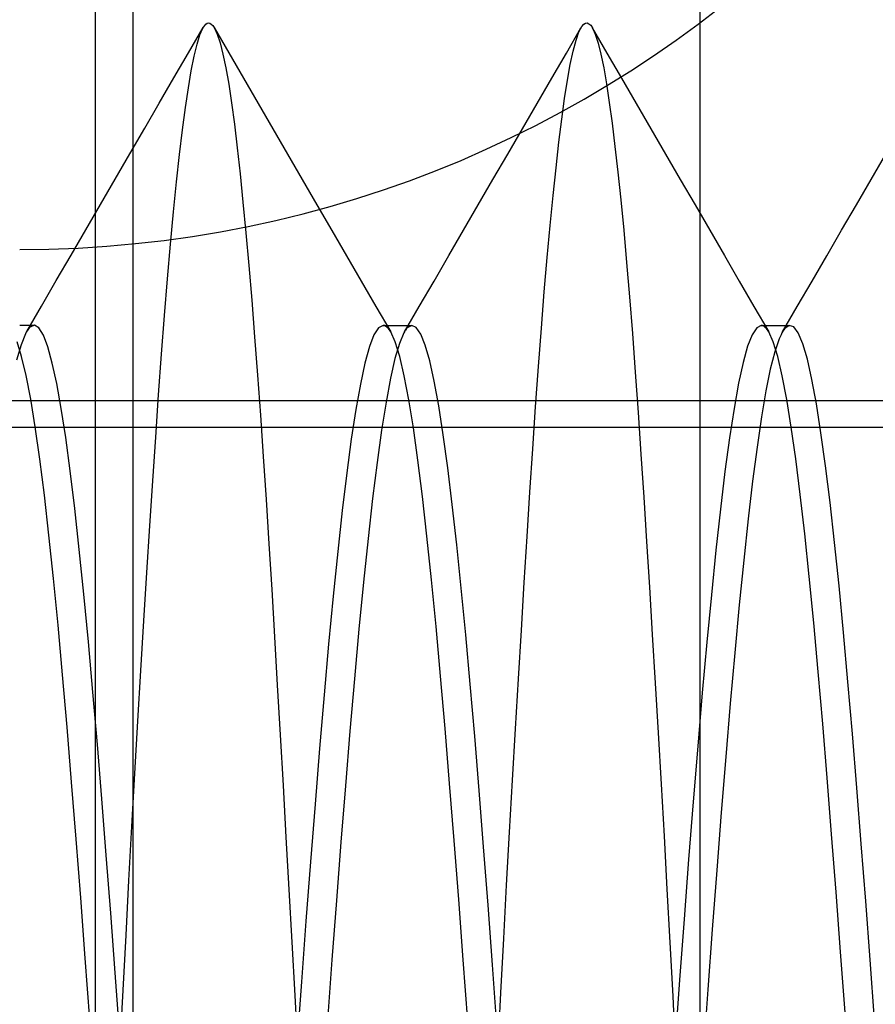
# Model space of a CAD drawing. Header units: millimetres. Extents: x 0 to 93, y -1.2 to 50.
# Tile 136 of 140: x 89.6 to 90.7, y 44 to 45.3. Entities that reach past the tile are written whole.
import ezdxf

# ---------------------------------------------------------------- set-up
doc = ezdxf.new("R2010")
doc.units = ezdxf.units.MM
doc.layers.add('MAIN-1', color=7, linetype='Continuous')
doc.layers.add('MAIN-2', color=7, linetype='Continuous')

msp = doc.modelspace()

# ---------------------------------------------------------------- linework, layer by layer
at = {"layer": 'MAIN-1'}
msp.add_line((89.75, 30.5), (89.75, 47.5), dxfattribs=at)
at = {"layer": 'MAIN-2'}
for p, q in [((89.7, 46.6), (89.7, 43.8)), ((90.5, 41.2), (90.5, 45.7)), ((89.8234, 45.2603), (89.8427, 45.2937)), ((89.8385, 45.284), (89.8423, 45.2929)), ((89.8385, 45.284), (89.8423, 45.2929)), ((89.8423, 45.2929), (89.8461, 45.2982)), ((89.8423, 45.2929), (89.8461, 45.2982)), ((89.8461, 45.2982), (89.848, 45.2994)), ((89.848, 45.2994), (89.8498, 45.2999)), ((89.8498, 45.2999), (89.8517, 45.2995)), ((89.8517, 45.2995), (89.8535, 45.2982)), ((89.8535, 45.2982), (89.8554, 45.2962)), ((89.8554, 45.2962), (89.8573, 45.2934)), ((89.8571, 45.2934), (89.8766, 45.2599)), ((89.8571, 45.2934), (89.8766, 45.2599)), ((89.8573, 45.2934), (89.8612, 45.285)), ((89.8573, 45.2934), (89.8612, 45.285)), ((90.3232, 45.2598), (90.3425, 45.2931)), ((90.3232, 45.2598), (90.3425, 45.2931)), ((90.3398, 45.2877), (90.3437, 45.2951)), ((90.3398, 45.2877), (90.3437, 45.2951)), ((90.3437, 45.2951), (90.3461, 45.2978)), ((90.3437, 45.2951), (90.3461, 45.2978)), ((90.3461, 45.2978), (90.3484, 45.2993)), ((90.3461, 45.2978), (90.3484, 45.2993)), ((90.3484, 45.2993), (90.3507, 45.2996)), ((90.3484, 45.2993), (90.3507, 45.2996)), ((90.3507, 45.2996), (90.3531, 45.2986)), ((90.3507, 45.2996), (90.3531, 45.2986)), ((90.3531, 45.2986), (90.3554, 45.2965)), ((90.3531, 45.2986), (90.3554, 45.2965)), ((90.3554, 45.2965), (90.3577, 45.2931)), ((90.3554, 45.2965), (90.3577, 45.2931)), ((90.3574, 45.2933), (90.3768, 45.2598)), ((90.3574, 45.2933), (90.3768, 45.2598)), ((90.3577, 45.2931), (90.3615, 45.2847)), ((90.3577, 45.2931), (90.3615, 45.2847)), ((89.8347, 45.2716), (89.8385, 45.284)), ((89.8347, 45.2716), (89.8385, 45.284)), ((89.8612, 45.285), (89.865, 45.2733)), ((89.8612, 45.285), (89.865, 45.2733)), ((90.3321, 45.2625), (90.336, 45.2768)), ((90.3321, 45.2625), (90.336, 45.2768)), ((90.336, 45.2768), (90.3398, 45.2877)), ((90.336, 45.2768), (90.3398, 45.2877)), ((90.3615, 45.2847), (90.3653, 45.2731)), ((90.3615, 45.2847), (90.3653, 45.2731)), ((89.8308, 45.2557), (89.8347, 45.2716)), ((89.8308, 45.2557), (89.8347, 45.2716)), ((89.865, 45.2733), (89.8689, 45.2583)), ((89.865, 45.2733), (89.8689, 45.2583)), ((90.3653, 45.2731), (90.369, 45.2582)), ((90.3653, 45.2731), (90.369, 45.2582)), ((89.8041, 45.227), (89.8234, 45.2603)), ((89.827, 45.2365), (89.8308, 45.2557)), ((89.827, 45.2365), (89.8308, 45.2557)), ((89.8689, 45.2583), (89.8727, 45.2401)), ((89.8689, 45.2583), (89.8727, 45.2401)), ((89.8766, 45.2599), (89.896, 45.2264)), ((89.8766, 45.2599), (89.896, 45.2264)), ((90.3038, 45.2264), (90.3232, 45.2598)), ((90.3038, 45.2264), (90.3232, 45.2598)), ((90.3284, 45.2448), (90.3321, 45.2625)), ((90.3284, 45.2448), (90.3321, 45.2625)), ((90.369, 45.2582), (90.3726, 45.2402)), ((90.369, 45.2582), (90.3726, 45.2402)), ((90.3768, 45.2598), (90.3962, 45.2264)), ((90.3768, 45.2598), (90.3962, 45.2264)), ((89.8727, 45.2401), (89.8765, 45.2186)), ((89.8727, 45.2401), (89.8765, 45.2186)), ((90.3246, 45.2239), (90.3284, 45.2448)), ((90.3246, 45.2239), (90.3284, 45.2448)), ((90.3726, 45.2402), (90.3763, 45.2189)), ((90.3726, 45.2402), (90.3763, 45.2189)), ((89.7847, 45.1936), (89.8041, 45.227)), ((89.8231, 45.2138), (89.827, 45.2365)), ((89.8231, 45.2138), (89.827, 45.2365)), ((89.896, 45.2264), (89.9154, 45.1929)), ((89.896, 45.2264), (89.9154, 45.1929)), ((90.2845, 45.1931), (90.3038, 45.2264)), ((90.2845, 45.1931), (90.3038, 45.2264)), ((90.3209, 45.1997), (90.3246, 45.2239)), ((90.3209, 45.1997), (90.3246, 45.2239)), ((90.3962, 45.2264), (90.4156, 45.193)), ((90.3962, 45.2264), (90.4156, 45.193)), ((89.8192, 45.1878), (89.8231, 45.2138)), ((89.8192, 45.1878), (89.8231, 45.2138)), ((89.8765, 45.2186), (89.8803, 45.1939)), ((89.8765, 45.2186), (89.8803, 45.1939)), ((90.3763, 45.2189), (90.38, 45.1945)), ((90.3763, 45.2189), (90.38, 45.1945)), ((90.3171, 45.1723), (90.3209, 45.1997)), ((90.3171, 45.1723), (90.3209, 45.1997)), ((89.7654, 45.1603), (89.7847, 45.1936)), ((89.8153, 45.1583), (89.8192, 45.1878)), ((89.8153, 45.1583), (89.8192, 45.1878)), ((89.8803, 45.1939), (89.884, 45.1659)), ((89.8803, 45.1939), (89.884, 45.1659)), ((89.9154, 45.1929), (89.9348, 45.1595)), ((89.9154, 45.1929), (89.9348, 45.1595)), ((90.2651, 45.1597), (90.2845, 45.1931)), ((90.2651, 45.1597), (90.2845, 45.1931)), ((90.38, 45.1945), (90.3837, 45.167)), ((90.38, 45.1945), (90.3837, 45.167)), ((90.4156, 45.193), (90.435, 45.1595)), ((90.4156, 45.193), (90.435, 45.1595)), ((90.3134, 45.1418), (90.3171, 45.1723)), ((90.3134, 45.1418), (90.3171, 45.1723)), ((89.7459, 45.1267), (89.7654, 45.1603)), ((89.884, 45.1659), (89.8878, 45.1346)), ((89.884, 45.1659), (89.8878, 45.1346)), ((89.9348, 45.1595), (89.9543, 45.1259)), ((89.9348, 45.1595), (89.9543, 45.1259)), ((90.2456, 45.1262), (90.2651, 45.1597)), ((90.2456, 45.1262), (90.2651, 45.1597)), ((90.3837, 45.167), (90.3874, 45.1362)), ((90.3837, 45.167), (90.3874, 45.1362)), ((90.435, 45.1595), (90.4545, 45.126)), ((90.435, 45.1595), (90.4545, 45.126)), ((89.8113, 45.1255), (89.8153, 45.1583)), ((89.8113, 45.1255), (89.8153, 45.1583)), ((89.8878, 45.1346), (89.8915, 45.1002)), ((89.8878, 45.1346), (89.8915, 45.1002)), ((90.3095, 45.1081), (90.3134, 45.1418)), ((90.3095, 45.1081), (90.3134, 45.1418)), ((90.3874, 45.1362), (90.3913, 45.1024)), ((90.3874, 45.1362), (90.3913, 45.1024)), ((89.7264, 45.0932), (89.7459, 45.1267)), ((89.8073, 45.0893), (89.8113, 45.1255)), ((89.8073, 45.0893), (89.8113, 45.1255)), ((89.9543, 45.1259), (89.9738, 45.0924)), ((89.9543, 45.1259), (89.9738, 45.0924)), ((90.2261, 45.0926), (90.2456, 45.1262)), ((90.2261, 45.0926), (90.2456, 45.1262)), ((90.4545, 45.126), (90.4739, 45.0925)), ((90.4545, 45.126), (90.4739, 45.0925)), ((90.7263, 45.0925), (90.7458, 45.126)), ((90.7263, 45.0925), (90.7458, 45.126)), ((90.3057, 45.0715), (90.3095, 45.1081)), ((90.3057, 45.0715), (90.3095, 45.1081)), ((89.8915, 45.1002), (89.8953, 45.0627)), ((89.8915, 45.1002), (89.8953, 45.0627)), ((90.3913, 45.1024), (90.3951, 45.0655)), ((90.3913, 45.1024), (90.3951, 45.0655)), ((89.7069, 45.0596), (89.7264, 45.0932)), ((89.8033, 45.0499), (89.8073, 45.0893)), ((89.8033, 45.0499), (89.8073, 45.0893)), ((89.9738, 45.0924), (89.9933, 45.0589)), ((89.9738, 45.0924), (89.9933, 45.0589)), ((90.2066, 45.0591), (90.2261, 45.0926)), ((90.2066, 45.0591), (90.2261, 45.0926)), ((90.4739, 45.0925), (90.4934, 45.0589)), ((90.4739, 45.0925), (90.4934, 45.0589)), ((90.7068, 45.0589), (90.7263, 45.0925)), ((90.7068, 45.0589), (90.7263, 45.0925)), ((90.3018, 45.0319), (90.3057, 45.0715)), ((90.3018, 45.0319), (90.3057, 45.0715)), ((89.6874, 45.026), (89.7069, 45.0596)), ((89.8953, 45.0627), (89.8991, 45.0222)), ((89.8953, 45.0627), (89.8991, 45.0222)), ((89.9933, 45.0589), (90.0128, 45.0253)), ((89.9933, 45.0589), (90.0128, 45.0253)), ((90.1872, 45.0255), (90.2066, 45.0591)), ((90.1872, 45.0255), (90.2066, 45.0591)), ((90.3951, 45.0655), (90.399, 45.0256)), ((90.3951, 45.0655), (90.399, 45.0256)), ((90.4934, 45.0589), (90.5129, 45.0254)), ((90.4934, 45.0589), (90.5129, 45.0254)), ((90.6873, 45.0254), (90.7068, 45.0589)), ((90.6873, 45.0254), (90.7068, 45.0589)), ((89.7994, 45.0071), (89.8033, 45.0499)), ((89.7994, 45.0071), (89.8033, 45.0499)), ((90.2979, 44.9894), (90.3018, 45.0319)), ((90.2979, 44.9894), (90.3018, 45.0319)), ((89.6679, 44.9924), (89.6874, 45.026)), ((89.8991, 45.0222), (89.903, 44.9788)), ((89.8991, 45.0222), (89.903, 44.9788)), ((90.0128, 45.0253), (90.0323, 44.9918)), ((90.0128, 45.0253), (90.0323, 44.9918)), ((90.1676, 44.9919), (90.1872, 45.0255)), ((90.1676, 44.9919), (90.1872, 45.0255)), ((90.399, 45.0256), (90.4028, 44.9828)), ((90.399, 45.0256), (90.4028, 44.9828)), ((90.5129, 45.0254), (90.5324, 44.9919)), ((90.5129, 45.0254), (90.5324, 44.9919)), ((90.6678, 44.9918), (90.6873, 45.0254)), ((90.6678, 44.9918), (90.6873, 45.0254)), ((89.7954, 44.9614), (89.7994, 45.0071)), ((89.7954, 44.9614), (89.7994, 45.0071)), ((89.6484, 44.9588), (89.6679, 44.9924)), ((90.0323, 44.9918), (90.0518, 44.9582)), ((90.0323, 44.9918), (90.0518, 44.9582)), ((90.1481, 44.9583), (90.1676, 44.9919)), ((90.1481, 44.9583), (90.1676, 44.9919)), ((90.294, 44.9441), (90.2979, 44.9894)), ((90.294, 44.9441), (90.2979, 44.9894)), ((90.5324, 44.9919), (90.5519, 44.9583)), ((90.5324, 44.9919), (90.5519, 44.9583)), ((90.6482, 44.9582), (90.6678, 44.9918)), ((90.6482, 44.9582), (90.6678, 44.9918)), ((89.903, 44.9788), (89.9069, 44.9328)), ((89.903, 44.9788), (89.9069, 44.9328)), ((90.4028, 44.9828), (90.4067, 44.9372)), ((90.4028, 44.9828), (90.4067, 44.9372)), ((89.6288, 44.9252), (89.6484, 44.9588)), ((89.7916, 44.9128), (89.7954, 44.9614)), ((89.7916, 44.9128), (89.7954, 44.9614)), ((90.0518, 44.9582), (90.0713, 44.9246)), ((90.0518, 44.9582), (90.0713, 44.9246)), ((90.1286, 44.9247), (90.1481, 44.9583)), ((90.1286, 44.9247), (90.1481, 44.9583)), ((90.5519, 44.9583), (90.5714, 44.9248)), ((90.5519, 44.9583), (90.5714, 44.9248)), ((90.6287, 44.9246), (90.6482, 44.9582)), ((90.6287, 44.9246), (90.6482, 44.9582)), ((90.2901, 44.8959), (90.294, 44.9441)), ((90.2901, 44.8959), (90.294, 44.9441)), ((90.4067, 44.9372), (90.4106, 44.8888)), ((90.4067, 44.9372), (90.4106, 44.8888)), ((89.6093, 44.8916), (89.6288, 44.9252)), ((89.9069, 44.9328), (89.9108, 44.8844)), ((89.9069, 44.9328), (89.9108, 44.8844)), ((90.0713, 44.9246), (90.0908, 44.8911)), ((90.0713, 44.9246), (90.0908, 44.8911)), ((90.109, 44.8911), (90.1286, 44.9247)), ((90.109, 44.8911), (90.1286, 44.9247)), ((90.5714, 44.9248), (90.5909, 44.8912)), ((90.5714, 44.9248), (90.5909, 44.8912)), ((90.6091, 44.891), (90.6287, 44.9246)), ((90.6091, 44.891), (90.6287, 44.9246)), ((89.7877, 44.8616), (89.7916, 44.9128)), ((89.7877, 44.8616), (89.7916, 44.9128)), ((89.6, 44.9), (89.6032, 44.9)), ((89.6032, 44.9), (89.6064, 44.9)), ((89.6064, 44.9), (89.6095, 44.9)), ((89.6095, 44.9), (89.6127, 44.9)), ((89.6127, 44.9), (89.6158, 44.9)), ((89.6196, 44.9), (89.6137, 44.8975)), ((89.6196, 44.9), (89.6137, 44.8975)), ((89.6158, 44.9), (89.619, 44.9)), ((89.6255, 44.8963), (89.6196, 44.9)), ((89.6255, 44.8963), (89.6196, 44.9)), ((90.0807, 44.8997), (90.0748, 44.8965)), ((90.0807, 44.8997), (90.0748, 44.8965)), ((90.0824, 44.8994), (90.0807, 44.8997)), ((90.0824, 44.8994), (90.0807, 44.8997)), ((90.0808, 44.8997), (90.084, 44.8997)), ((90.0808, 44.8997), (90.084, 44.8997)), ((90.0841, 44.8987), (90.0824, 44.8994)), ((90.0841, 44.8987), (90.0824, 44.8994)), ((90.084, 44.8997), (90.0872, 44.8997)), ((90.084, 44.8997), (90.0872, 44.8997)), ((90.0858, 44.8975), (90.0841, 44.8987)), ((90.0858, 44.8975), (90.0841, 44.8987)), ((90.0872, 44.8997), (90.0904, 44.8997)), ((90.0872, 44.8997), (90.0904, 44.8997)), ((90.0904, 44.8997), (90.0936, 44.8997)), ((90.0904, 44.8997), (90.0936, 44.8997)), ((90.0936, 44.8997), (90.0967, 44.8997)), ((90.0936, 44.8997), (90.0967, 44.8997)), ((90.0967, 44.8997), (90.0999, 44.8997)), ((90.0967, 44.8997), (90.0999, 44.8997)), ((90.0999, 44.8997), (90.1031, 44.8997)), ((90.0999, 44.8997), (90.1031, 44.8997)), ((90.1031, 44.8997), (90.1063, 44.8997)), ((90.1031, 44.8997), (90.1063, 44.8997)), ((90.1063, 44.8997), (90.1095, 44.8997)), ((90.1063, 44.8997), (90.1095, 44.8997)), ((90.1095, 44.8997), (90.1126, 44.8997)), ((90.1095, 44.8997), (90.1126, 44.8997)), ((90.1126, 44.8997), (90.1158, 44.8997)), ((90.1126, 44.8997), (90.1158, 44.8997)), ((90.1187, 44.8997), (90.1128, 44.8964)), ((90.1187, 44.8997), (90.1128, 44.8964)), ((90.1158, 44.8997), (90.119, 44.8997)), ((90.1158, 44.8997), (90.119, 44.8997)), ((90.1246, 44.8969), (90.1187, 44.8997)), ((90.1246, 44.8969), (90.1187, 44.8997)), ((90.581, 44.8996), (90.575, 44.8966)), ((90.581, 44.8996), (90.575, 44.8966)), ((90.5826, 44.8994), (90.581, 44.8996)), ((90.581, 44.8996), (90.5842, 44.8996)), ((90.5826, 44.8994), (90.581, 44.8996)), ((90.581, 44.8996), (90.5842, 44.8996)), ((90.5843, 44.8987), (90.5826, 44.8994)), ((90.5843, 44.8987), (90.5826, 44.8994)), ((90.5842, 44.8996), (90.5874, 44.8996)), ((90.5842, 44.8996), (90.5874, 44.8996)), ((90.5859, 44.8975), (90.5843, 44.8987)), ((90.5859, 44.8975), (90.5843, 44.8987)), ((90.5874, 44.8996), (90.5906, 44.8996)), ((90.5874, 44.8996), (90.5906, 44.8996)), ((90.5906, 44.8996), (90.5938, 44.8996)), ((90.5906, 44.8996), (90.5938, 44.8996)), ((90.5938, 44.8996), (90.597, 44.8996)), ((90.5938, 44.8996), (90.597, 44.8996)), ((90.597, 44.8996), (90.6002, 44.8996)), ((90.597, 44.8996), (90.6002, 44.8996)), ((90.6002, 44.8996), (90.6033, 44.8996)), ((90.6002, 44.8996), (90.6033, 44.8996)), ((90.6033, 44.8996), (90.6065, 44.8996)), ((90.6033, 44.8996), (90.6065, 44.8996)), ((90.6065, 44.8996), (90.6097, 44.8996)), ((90.6065, 44.8996), (90.6097, 44.8996)), ((90.6097, 44.8996), (90.6128, 44.8996)), ((90.6097, 44.8996), (90.6128, 44.8996)), ((90.618, 44.8995), (90.6121, 44.8954)), ((90.618, 44.8995), (90.6121, 44.8954)), ((90.6128, 44.8996), (90.616, 44.8996)), ((90.6128, 44.8996), (90.616, 44.8996)), ((90.616, 44.8996), (90.6192, 44.8996)), ((90.616, 44.8996), (90.6192, 44.8996)), ((90.624, 44.8976), (90.618, 44.8995)), ((90.624, 44.8976), (90.618, 44.8995)), ((89.6077, 44.8887), (89.6019, 44.8741)), ((89.6077, 44.8887), (89.6019, 44.8741)), ((89.6087, 44.8906), (89.6077, 44.8887)), ((89.6087, 44.8906), (89.6077, 44.8887)), ((89.6097, 44.8923), (89.6087, 44.8906)), ((89.6097, 44.8923), (89.6087, 44.8906)), ((89.6107, 44.8939), (89.6097, 44.8923)), ((89.6107, 44.8939), (89.6097, 44.8923)), ((89.6117, 44.8953), (89.6107, 44.8939)), ((89.6117, 44.8953), (89.6107, 44.8939)), ((89.6127, 44.8965), (89.6117, 44.8953)), ((89.6127, 44.8965), (89.6117, 44.8953)), ((89.6137, 44.8975), (89.6127, 44.8965)), ((89.6137, 44.8975), (89.6127, 44.8965)), ((89.6314, 44.8866), (89.6255, 44.8963)), ((89.6314, 44.8866), (89.6255, 44.8963)), ((89.6372, 44.8711), (89.6314, 44.8866)), ((89.6372, 44.8711), (89.6314, 44.8866)), ((90.0687, 44.8872), (90.0627, 44.8716)), ((90.0687, 44.8872), (90.0627, 44.8716)), ((90.0748, 44.8965), (90.0687, 44.8872)), ((90.0748, 44.8965), (90.0687, 44.8872)), ((90.0874, 44.8958), (90.0858, 44.8975)), ((90.0874, 44.8958), (90.0858, 44.8975)), ((90.0891, 44.8936), (90.0874, 44.8958)), ((90.0891, 44.8936), (90.0874, 44.8958)), ((90.0908, 44.891), (90.0891, 44.8936)), ((90.0908, 44.891), (90.0891, 44.8936)), ((90.0968, 44.8777), (90.0908, 44.891)), ((90.0968, 44.8777), (90.0908, 44.891)), ((90.1082, 44.8897), (90.1023, 44.8757)), ((90.1082, 44.8897), (90.1023, 44.8757)), ((90.109, 44.8911), (90.1082, 44.8897)), ((90.109, 44.8911), (90.1082, 44.8897)), ((90.1097, 44.8923), (90.109, 44.8911)), ((90.1097, 44.8923), (90.109, 44.8911)), ((90.1105, 44.8935), (90.1097, 44.8923)), ((90.1105, 44.8935), (90.1097, 44.8923)), ((90.1113, 44.8946), (90.1105, 44.8935)), ((90.1113, 44.8946), (90.1105, 44.8935)), ((90.1121, 44.8956), (90.1113, 44.8946)), ((90.1121, 44.8956), (90.1113, 44.8946)), ((90.1128, 44.8964), (90.1121, 44.8956)), ((90.1128, 44.8964), (90.1121, 44.8956)), ((90.1305, 44.8882), (90.1246, 44.8969)), ((90.1305, 44.8882), (90.1246, 44.8969)), ((90.1365, 44.8735), (90.1305, 44.8882)), ((90.1365, 44.8735), (90.1305, 44.8882)), ((90.2863, 44.8451), (90.2901, 44.8959)), ((90.2863, 44.8451), (90.2901, 44.8959)), ((90.4106, 44.8888), (90.4144, 44.8378)), ((90.4106, 44.8888), (90.4144, 44.8378)), ((90.569, 44.8873), (90.563, 44.872)), ((90.569, 44.8873), (90.563, 44.872)), ((90.575, 44.8966), (90.569, 44.8873)), ((90.575, 44.8966), (90.569, 44.8873)), ((90.5876, 44.8959), (90.5859, 44.8975)), ((90.5876, 44.8959), (90.5859, 44.8975)), ((90.5893, 44.8937), (90.5876, 44.8959)), ((90.5893, 44.8937), (90.5876, 44.8959)), ((90.5909, 44.8911), (90.5893, 44.8937)), ((90.5909, 44.8911), (90.5893, 44.8937)), ((90.5969, 44.8778), (90.5909, 44.8911)), ((90.5969, 44.8778), (90.5909, 44.8911)), ((90.6072, 44.8873), (90.6059, 44.8847)), ((90.6072, 44.8873), (90.6059, 44.8847)), ((90.6084, 44.8897), (90.6072, 44.8873)), ((90.6084, 44.8897), (90.6072, 44.8873)), ((90.6096, 44.8918), (90.6084, 44.8897)), ((90.6096, 44.8918), (90.6084, 44.8897)), ((90.6109, 44.8937), (90.6096, 44.8918)), ((90.6109, 44.8937), (90.6096, 44.8918)), ((90.6121, 44.8954), (90.6109, 44.8937)), ((90.6121, 44.8954), (90.6109, 44.8937)), ((90.63, 44.8896), (90.624, 44.8976)), ((90.63, 44.8896), (90.624, 44.8976)), ((90.636, 44.8753), (90.63, 44.8896)), ((90.636, 44.8753), (90.63, 44.8896)), ((89.6019, 44.8741), (89.596, 44.8536)), ((89.6019, 44.8741), (89.596, 44.8536)), ((89.6026, 44.8587), (89.5966, 44.8781)), ((89.6026, 44.8587), (89.5966, 44.8781)), ((89.9108, 44.8844), (89.9146, 44.8337)), ((89.9108, 44.8844), (89.9146, 44.8337)), ((90.1023, 44.8757), (90.0964, 44.8557)), ((90.1023, 44.8757), (90.0964, 44.8557)), ((90.1028, 44.8583), (90.0968, 44.8777)), ((90.1028, 44.8583), (90.0968, 44.8777)), ((90.1424, 44.8527), (90.1365, 44.8735)), ((90.1424, 44.8527), (90.1365, 44.8735)), ((90.6028, 44.8584), (90.5969, 44.8778)), ((90.6028, 44.8584), (90.5969, 44.8778)), ((90.6047, 44.8818), (90.5989, 44.8646)), ((90.6047, 44.8818), (90.5989, 44.8646)), ((90.6059, 44.8847), (90.6047, 44.8818)), ((90.6059, 44.8847), (90.6047, 44.8818)), ((90.642, 44.8548), (90.636, 44.8753)), ((90.642, 44.8548), (90.636, 44.8753)), ((89.6431, 44.8498), (89.6372, 44.8711)), ((89.6431, 44.8498), (89.6372, 44.8711)), ((89.7838, 44.8079), (89.7877, 44.8616)), ((89.7838, 44.8079), (89.7877, 44.8616)), ((90.0627, 44.8716), (90.0567, 44.8498)), ((90.0627, 44.8716), (90.0567, 44.8498)), ((90.563, 44.872), (90.557, 44.8506)), ((90.563, 44.872), (90.557, 44.8506)), ((90.5989, 44.8646), (90.593, 44.8416)), ((90.5989, 44.8646), (90.593, 44.8416)), ((89.6086, 44.8333), (89.6026, 44.8587)), ((89.6086, 44.8333), (89.6026, 44.8587)), ((89.649, 44.8227), (89.6431, 44.8498)), ((89.649, 44.8227), (89.6431, 44.8498)), ((90.0567, 44.8498), (90.0507, 44.8219)), ((90.0567, 44.8498), (90.0507, 44.8219)), ((90.0964, 44.8557), (90.0905, 44.8298)), ((90.0964, 44.8557), (90.0905, 44.8298)), ((90.1088, 44.8328), (90.1028, 44.8583)), ((90.1088, 44.8328), (90.1028, 44.8583)), ((90.1484, 44.826), (90.1424, 44.8527)), ((90.1484, 44.826), (90.1424, 44.8527)), ((90.557, 44.8506), (90.551, 44.8233)), ((90.557, 44.8506), (90.551, 44.8233)), ((90.6088, 44.833), (90.6028, 44.8584)), ((90.6088, 44.833), (90.6028, 44.8584)), ((90.6479, 44.8282), (90.642, 44.8548)), ((90.6479, 44.8282), (90.642, 44.8548)), ((89.6146, 44.8021), (89.6086, 44.8333)), ((89.6146, 44.8021), (89.6086, 44.8333)), ((89.9146, 44.8337), (89.9185, 44.7809)), ((89.9146, 44.8337), (89.9185, 44.7809)), ((90.2825, 44.7918), (90.2863, 44.8451)), ((90.2825, 44.7918), (90.2863, 44.8451)), ((90.4144, 44.8378), (90.4181, 44.7845)), ((90.4144, 44.8378), (90.4181, 44.7845)), ((90.593, 44.8416), (90.5872, 44.8129)), ((90.593, 44.8416), (90.5872, 44.8129)), ((89.6549, 44.7899), (89.649, 44.8227)), ((89.6549, 44.7899), (89.649, 44.8227)), ((90.0507, 44.8219), (90.0447, 44.7883)), ((90.0507, 44.8219), (90.0447, 44.7883)), ((90.0905, 44.8298), (90.0846, 44.7982)), ((90.0905, 44.8298), (90.0846, 44.7982)), ((90.1148, 44.8014), (90.1088, 44.8328)), ((90.1148, 44.8014), (90.1088, 44.8328)), ((90.1544, 44.7933), (90.1484, 44.826)), ((90.1544, 44.7933), (90.1484, 44.826)), ((90.551, 44.8233), (90.545, 44.7899)), ((90.551, 44.8233), (90.545, 44.7899)), ((90.6147, 44.8018), (90.6088, 44.833)), ((90.6147, 44.8018), (90.6088, 44.833)), ((90.654, 44.7957), (90.6479, 44.8282)), ((90.654, 44.7957), (90.6479, 44.8282)), ((89.7799, 44.752), (89.7838, 44.8079)), ((89.7799, 44.752), (89.7838, 44.8079)), ((90.5872, 44.8129), (90.5813, 44.7785)), ((90.5872, 44.8129), (90.5813, 44.7785)), ((91.9, 44.8), (82.9, 44.8)), ((89.6206, 44.7653), (89.6146, 44.8021)), ((89.6206, 44.7653), (89.6146, 44.8021)), ((90.0846, 44.7982), (90.0787, 44.7611)), ((90.0846, 44.7982), (90.0787, 44.7611)), ((90.1208, 44.7642), (90.1148, 44.8014)), ((90.1208, 44.7642), (90.1148, 44.8014)), ((90.6206, 44.765), (90.6147, 44.8018)), ((90.6206, 44.765), (90.6147, 44.8018)), ((90.66, 44.7575), (90.654, 44.7957)), ((90.66, 44.7575), (90.654, 44.7957)), ((89.6609, 44.7514), (89.6549, 44.7899)), ((89.6609, 44.7514), (89.6549, 44.7899)), ((89.9185, 44.7809), (89.9223, 44.7261)), ((89.9185, 44.7809), (89.9223, 44.7261)), ((90.0447, 44.7883), (90.0387, 44.7491)), ((90.0447, 44.7883), (90.0387, 44.7491)), ((90.1604, 44.755), (90.1544, 44.7933)), ((90.1604, 44.755), (90.1544, 44.7933)), ((90.2787, 44.7365), (90.2825, 44.7918)), ((90.2787, 44.7365), (90.2825, 44.7918)), ((90.4181, 44.7845), (90.4219, 44.7293)), ((90.4181, 44.7845), (90.4219, 44.7293)), ((90.545, 44.7899), (90.539, 44.7509)), ((90.545, 44.7899), (90.539, 44.7509)), ((90.5813, 44.7785), (90.5754, 44.7387)), ((90.5813, 44.7785), (90.5754, 44.7387)), ((82.9, 44.7651), (91.9, 44.7651)), ((89.6266, 44.7229), (89.6206, 44.7653)), ((89.6266, 44.7229), (89.6206, 44.7653)), ((90.0787, 44.7611), (90.0727, 44.7185)), ((90.0787, 44.7611), (90.0727, 44.7185)), ((90.1268, 44.7215), (90.1208, 44.7642)), ((90.1268, 44.7215), (90.1208, 44.7642)), ((90.1663, 44.7113), (90.1604, 44.755)), ((90.1663, 44.7113), (90.1604, 44.755)), ((90.6266, 44.723), (90.6206, 44.765)), ((90.6266, 44.723), (90.6206, 44.765)), ((90.666, 44.7138), (90.66, 44.7575)), ((90.666, 44.7138), (90.66, 44.7575)), ((89.6669, 44.7073), (89.6609, 44.7514)), ((89.6669, 44.7073), (89.6609, 44.7514)), ((89.776, 44.6942), (89.7799, 44.752)), ((89.776, 44.6942), (89.7799, 44.752)), ((90.0387, 44.7491), (90.0327, 44.7046)), ((90.0387, 44.7491), (90.0327, 44.7046)), ((90.539, 44.7509), (90.533, 44.7064)), ((90.539, 44.7509), (90.533, 44.7064)), ((90.2749, 44.6793), (90.2787, 44.7365)), ((90.2749, 44.6793), (90.2787, 44.7365)), ((90.4219, 44.7293), (90.4256, 44.6724)), ((90.4219, 44.7293), (90.4256, 44.6724)), ((90.5754, 44.7387), (90.5696, 44.6936)), ((90.5754, 44.7387), (90.5696, 44.6936)), ((89.6327, 44.6752), (89.6266, 44.7229)), ((89.6327, 44.6752), (89.6266, 44.7229)), ((89.9223, 44.7261), (89.926, 44.6694)), ((89.9223, 44.7261), (89.926, 44.6694)), ((90.0727, 44.7185), (90.0668, 44.6707)), ((90.0727, 44.7185), (90.0668, 44.6707)), ((90.1328, 44.6735), (90.1268, 44.7215)), ((90.1328, 44.6735), (90.1268, 44.7215)), ((90.6325, 44.6759), (90.6266, 44.723)), ((90.6325, 44.6759), (90.6266, 44.723)), ((89.6729, 44.6577), (89.6669, 44.7073)), ((89.6729, 44.6577), (89.6669, 44.7073)), ((90.0327, 44.7046), (90.0267, 44.655)), ((90.0327, 44.7046), (90.0267, 44.655)), ((90.1723, 44.6628), (90.1663, 44.7113)), ((90.1723, 44.6628), (90.1663, 44.7113)), ((90.533, 44.7064), (90.527, 44.6568)), ((90.533, 44.7064), (90.527, 44.6568)), ((90.672, 44.6653), (90.666, 44.7138)), ((90.672, 44.6653), (90.666, 44.7138)), ((89.7721, 44.6344), (89.776, 44.6942)), ((89.7721, 44.6344), (89.776, 44.6942)), ((90.5696, 44.6936), (90.5637, 44.6437)), ((90.5696, 44.6936), (90.5637, 44.6437)), ((90.2712, 44.6204), (90.2749, 44.6793)), ((90.2712, 44.6204), (90.2749, 44.6793)), ((89.6386, 44.6224), (89.6327, 44.6752)), ((89.6386, 44.6224), (89.6327, 44.6752)), ((89.926, 44.6694), (89.9297, 44.6107)), ((89.926, 44.6694), (89.9297, 44.6107)), ((90.0668, 44.6707), (90.0608, 44.6177)), ((90.0668, 44.6707), (90.0608, 44.6177)), ((90.1388, 44.6207), (90.1328, 44.6735)), ((90.1388, 44.6207), (90.1328, 44.6735)), ((90.4256, 44.6724), (90.4293, 44.6138)), ((90.4256, 44.6724), (90.4293, 44.6138)), ((90.6385, 44.6239), (90.6325, 44.6759)), ((90.6385, 44.6239), (90.6325, 44.6759)), ((90.6779, 44.6124), (90.672, 44.6653)), ((90.6779, 44.6124), (90.672, 44.6653)), ((89.6789, 44.6032), (89.6729, 44.6577)), ((89.6789, 44.6032), (89.6729, 44.6577)), ((90.0267, 44.655), (90.0207, 44.6006)), ((90.0267, 44.655), (90.0207, 44.6006)), ((90.1782, 44.6096), (90.1723, 44.6628)), ((90.1782, 44.6096), (90.1723, 44.6628)), ((90.527, 44.6568), (90.521, 44.6024)), ((90.527, 44.6568), (90.521, 44.6024)), ((90.5637, 44.6437), (90.5578, 44.5891)), ((90.5637, 44.6437), (90.5578, 44.5891)), ((89.7682, 44.5727), (89.7721, 44.6344)), ((89.7682, 44.5727), (89.7721, 44.6344)), ((89.6447, 44.5649), (89.6386, 44.6224)), ((89.6447, 44.5649), (89.6386, 44.6224)), ((90.0608, 44.6177), (90.0548, 44.5601)), ((90.0608, 44.6177), (90.0548, 44.5601)), ((90.1448, 44.5632), (90.1388, 44.6207)), ((90.1448, 44.5632), (90.1388, 44.6207)), ((90.2674, 44.5596), (90.2712, 44.6204)), ((90.2674, 44.5596), (90.2712, 44.6204)), ((90.4293, 44.6138), (90.433, 44.5533)), ((90.4293, 44.6138), (90.433, 44.5533)), ((90.6444, 44.5674), (90.6385, 44.6239)), ((90.6444, 44.5674), (90.6385, 44.6239)), ((90.6839, 44.5551), (90.6779, 44.6124)), ((90.6839, 44.5551), (90.6779, 44.6124)), ((89.6849, 44.5441), (89.6789, 44.6032)), ((89.6849, 44.5441), (89.6789, 44.6032)), ((89.9297, 44.6107), (89.9334, 44.5503)), ((89.9297, 44.6107), (89.9334, 44.5503)), ((90.0207, 44.6006), (90.0147, 44.5416)), ((90.0207, 44.6006), (90.0147, 44.5416)), ((90.1841, 44.5522), (90.1782, 44.6096)), ((90.1841, 44.5522), (90.1782, 44.6096)), ((90.521, 44.6024), (90.515, 44.5435)), ((90.521, 44.6024), (90.515, 44.5435)), ((90.5578, 44.5891), (90.5518, 44.5301)), ((90.5578, 44.5891), (90.5518, 44.5301)), ((89.7642, 44.509), (89.7682, 44.5727)), ((89.7642, 44.509), (89.7682, 44.5727)), ((89.6507, 44.5031), (89.6447, 44.5649)), ((89.6507, 44.5031), (89.6447, 44.5649)), ((90.0548, 44.5601), (90.0488, 44.498)), ((90.0548, 44.5601), (90.0488, 44.498)), ((90.1508, 44.5015), (90.1448, 44.5632)), ((90.1508, 44.5015), (90.1448, 44.5632)), ((90.2637, 44.4968), (90.2674, 44.5596)), ((90.2637, 44.4968), (90.2674, 44.5596)), ((90.6504, 44.5064), (90.6444, 44.5674)), ((90.6504, 44.5064), (90.6444, 44.5674)), ((89.9334, 44.5503), (89.9371, 44.4879)), ((89.9334, 44.5503), (89.9371, 44.4879)), ((90.19, 44.4906), (90.1841, 44.5522)), ((90.19, 44.4906), (90.1841, 44.5522)), ((90.433, 44.5533), (90.4368, 44.491)), ((90.433, 44.5533), (90.4368, 44.491)), ((90.6898, 44.4936), (90.6839, 44.5551)), ((90.6898, 44.4936), (90.6839, 44.5551)), ((89.6909, 44.4811), (89.6849, 44.5441)), ((89.6909, 44.4811), (89.6849, 44.5441)), ((90.0147, 44.5416), (90.0087, 44.4782)), ((90.0147, 44.5416), (90.0087, 44.4782)), ((90.515, 44.5435), (90.509, 44.4805)), ((90.515, 44.5435), (90.509, 44.4805)), ((90.5518, 44.5301), (90.5459, 44.4668)), ((90.5518, 44.5301), (90.5459, 44.4668)), ((89.7602, 44.4434), (89.7642, 44.509)), ((89.7602, 44.4434), (89.7642, 44.509)), ((89.6567, 44.4374), (89.6507, 44.5031)), ((89.6567, 44.4374), (89.6507, 44.5031)), ((90.0488, 44.498), (90.0428, 44.4321)), ((90.0488, 44.498), (90.0428, 44.4321)), ((90.1568, 44.4358), (90.1508, 44.5015)), ((90.1568, 44.4358), (90.1508, 44.5015)), ((90.2598, 44.4322), (90.2637, 44.4968)), ((90.2598, 44.4322), (90.2637, 44.4968)), ((90.6563, 44.4415), (90.6504, 44.5064)), ((90.6563, 44.4415), (90.6504, 44.5064)), ((89.9371, 44.4879), (89.9408, 44.4239)), ((89.9371, 44.4879), (89.9408, 44.4239)), ((90.1959, 44.4253), (90.19, 44.4906)), ((90.1959, 44.4253), (90.19, 44.4906)), ((90.4368, 44.491), (90.4407, 44.4266)), ((90.4368, 44.491), (90.4407, 44.4266)), ((90.6957, 44.4282), (90.6898, 44.4936)), ((90.6957, 44.4282), (90.6898, 44.4936)), ((89.6969, 44.4146), (89.6909, 44.4811)), ((89.6969, 44.4146), (89.6909, 44.4811)), ((90.0087, 44.4782), (90.0027, 44.411)), ((90.0087, 44.4782), (90.0027, 44.411)), ((90.509, 44.4805), (90.503, 44.4136)), ((90.509, 44.4805), (90.503, 44.4136)), ((90.5459, 44.4668), (90.5399, 44.3997)), ((90.5459, 44.4668), (90.5399, 44.3997)), ((89.7563, 44.3761), (89.7602, 44.4434)), ((89.7563, 44.3761), (89.7602, 44.4434)), ((89.6627, 44.3681), (89.6567, 44.4374)), ((89.6627, 44.3681), (89.6567, 44.4374)), ((90.0428, 44.4321), (90.0368, 44.3629)), ((90.0428, 44.4321), (90.0368, 44.3629)), ((90.1628, 44.3664), (90.1568, 44.4358)), ((90.1628, 44.3664), (90.1568, 44.4358)), ((90.2559, 44.366), (90.2598, 44.4322)), ((90.2559, 44.366), (90.2598, 44.4322)), ((90.6623, 44.3729), (90.6563, 44.4415)), ((90.6623, 44.3729), (90.6563, 44.4415)), ((89.9408, 44.4239), (89.9446, 44.3582)), ((89.9408, 44.4239), (89.9446, 44.3582)), ((90.2019, 44.3566), (90.1959, 44.4253)), ((90.2019, 44.3566), (90.1959, 44.4253)), ((90.4407, 44.4266), (90.4446, 44.3606)), ((90.4407, 44.4266), (90.4446, 44.3606)), ((90.7016, 44.3595), (90.6957, 44.4282)), ((90.7016, 44.3595), (90.6957, 44.4282)), ((89.7028, 44.3453), (89.6969, 44.4146)), ((89.7028, 44.3453), (89.6969, 44.4146)), ((90.0027, 44.411), (89.9967, 44.3403)), ((90.0027, 44.411), (89.9967, 44.3403)), ((90.503, 44.4136), (90.4969, 44.3431)), ((90.503, 44.4136), (90.4969, 44.3431)), ((90.5399, 44.3997), (90.534, 44.329)), ((90.5399, 44.3997), (90.534, 44.329)), ((89.6687, 44.2956), (89.6627, 44.3681)), ((89.6687, 44.2956), (89.6627, 44.3681)), ((89.7523, 44.3072), (89.7563, 44.3761)), ((89.7523, 44.3072), (89.7563, 44.3761)), ((90.1688, 44.2938), (90.1628, 44.3664)), ((90.1688, 44.2938), (90.1628, 44.3664)), ((90.252, 44.2983), (90.2559, 44.366)), ((90.252, 44.2983), (90.2559, 44.366)), ((90.6682, 44.3012), (90.6623, 44.3729)), ((90.6682, 44.3012), (90.6623, 44.3729)), ((89.9446, 44.3582), (89.9484, 44.2912)), ((89.9446, 44.3582), (89.9484, 44.2912)), ((90.0368, 44.3629), (90.0309, 44.2907)), ((90.0368, 44.3629), (90.0309, 44.2907)), ((90.2077, 44.2847), (90.2019, 44.3566)), ((90.2077, 44.2847), (90.2019, 44.3566)), ((90.4446, 44.3606), (90.4485, 44.293)), ((90.4446, 44.3606), (90.4485, 44.293)), ((90.7075, 44.288), (90.7016, 44.3595)), ((90.7075, 44.288), (90.7016, 44.3595)), ((89.7087, 44.2734), (89.7028, 44.3453)), ((89.7087, 44.2734), (89.7028, 44.3453)), ((89.9967, 44.3403), (89.9907, 44.2665)), ((89.9967, 44.3403), (89.9907, 44.2665)), ((90.4969, 44.3431), (90.491, 44.2694)), ((90.4969, 44.3431), (90.491, 44.2694)), ((90.534, 44.329), (90.528, 44.2553)), ((90.534, 44.329), (90.528, 44.2553)), ((89.7485, 44.2369), (89.7523, 44.3072)), ((89.7485, 44.2369), (89.7523, 44.3072)), ((90.6741, 44.2267), (90.6682, 44.3012)), ((90.6741, 44.2267), (90.6682, 44.3012)), ((89.6747, 44.2203), (89.6687, 44.2956)), ((89.6747, 44.2203), (89.6687, 44.2956)), ((89.9484, 44.2912), (89.9522, 44.223)), ((89.9484, 44.2912), (89.9522, 44.223)), ((90.0309, 44.2907), (90.025, 44.2161)), ((90.0309, 44.2907), (90.025, 44.2161)), ((90.1748, 44.2183), (90.1688, 44.2938)), ((90.1748, 44.2183), (90.1688, 44.2938)), ((90.2481, 44.2294), (90.252, 44.2983)), ((90.2481, 44.2294), (90.252, 44.2983)), ((90.4485, 44.293), (90.4524, 44.224)), ((90.4485, 44.293), (90.4524, 44.224)), ((90.7133, 44.2142), (90.7075, 44.288)), ((90.7133, 44.2142), (90.7075, 44.288)), ((89.7145, 44.199), (89.7087, 44.2734)), ((89.7145, 44.199), (89.7087, 44.2734)), ((90.2137, 44.2101), (90.2077, 44.2847)), ((90.2137, 44.2101), (90.2077, 44.2847)), ((89.9907, 44.2665), (89.9847, 44.1901)), ((89.9907, 44.2665), (89.9847, 44.1901)), ((90.491, 44.2694), (90.4849, 44.1931)), ((90.491, 44.2694), (90.4849, 44.1931)), ((90.528, 44.2553), (90.5221, 44.179)), ((90.528, 44.2553), (90.5221, 44.179)), ((89.7446, 44.1654), (89.7485, 44.2369)), ((89.7446, 44.1654), (89.7485, 44.2369)), ((89.9522, 44.223), (89.9561, 44.1538)), ((89.9522, 44.223), (89.9561, 44.1538)), ((90.2442, 44.1594), (90.2481, 44.2294)), ((90.2442, 44.1594), (90.2481, 44.2294)), ((90.4524, 44.224), (90.4562, 44.1541)), ((90.4524, 44.224), (90.4562, 44.1541)), ((90.6801, 44.1499), (90.6741, 44.2267)), ((90.6801, 44.1499), (90.6741, 44.2267)), ((89.6807, 44.1426), (89.6747, 44.2203)), ((89.6807, 44.1426), (89.6747, 44.2203)), ((90.025, 44.2161), (90.019, 44.1392)), ((90.025, 44.2161), (90.019, 44.1392)), ((90.1808, 44.1404), (90.1748, 44.2183)), ((90.1808, 44.1404), (90.1748, 44.2183)), ((90.2196, 44.133), (90.2137, 44.2101)), ((90.2196, 44.133), (90.2137, 44.2101)), ((90.7192, 44.1382), (90.7133, 44.2142)), ((90.7192, 44.1382), (90.7133, 44.2142)), ((89.7204, 44.1222), (89.7145, 44.199)), ((89.7204, 44.1222), (89.7145, 44.199)), ((89.9847, 44.1901), (89.9787, 44.1116)), ((89.9847, 44.1901), (89.9787, 44.1116)), ((90.4849, 44.1931), (90.479, 44.1145)), ((90.4849, 44.1931), (90.479, 44.1145)), ((90.5221, 44.179), (90.5161, 44.1008)), ((90.5221, 44.179), (90.5161, 44.1008)), ((89.7408, 44.0932), (89.7446, 44.1654)), ((89.7408, 44.0932), (89.7446, 44.1654)), ((90.2403, 44.0886), (90.2442, 44.1594)), ((90.2403, 44.0886), (90.2442, 44.1594)), ((89.9561, 44.1538), (89.9599, 44.0838)), ((89.9561, 44.1538), (89.9599, 44.0838)), ((90.4562, 44.1541), (90.4601, 44.0836)), ((90.4562, 44.1541), (90.4601, 44.0836)), ((90.686, 44.0711), (90.6801, 44.1499)), ((90.686, 44.0711), (90.6801, 44.1499)), ((89.6867, 44.0628), (89.6807, 44.1426)), ((89.6867, 44.0628), (89.6807, 44.1426)), ((90.019, 44.1392), (90.0131, 44.0605)), ((90.019, 44.1392), (90.0131, 44.0605)), ((90.1868, 44.0606), (90.1808, 44.1404)), ((90.1868, 44.0606), (90.1808, 44.1404)), ((90.2255, 44.0541), (90.2196, 44.133)), ((90.2255, 44.0541), (90.2196, 44.133)), ((90.725, 44.0605), (90.7192, 44.1382)), ((90.725, 44.0605), (90.7192, 44.1382)), ((89.7263, 44.0436), (89.7204, 44.1222)), ((89.7263, 44.0436), (89.7204, 44.1222)), ((89.9787, 44.1116), (89.9727, 44.0313)), ((89.9787, 44.1116), (89.9727, 44.0313)), ((90.479, 44.1145), (90.4729, 44.0342)), ((90.479, 44.1145), (90.4729, 44.0342)), ((89.7369, 44.0203), (89.7408, 44.0932)), ((89.7369, 44.0203), (89.7408, 44.0932)), ((90.5161, 44.1008), (90.5102, 44.0213)), ((90.5161, 44.1008), (90.5102, 44.0213)), ((89.9599, 44.0838), (89.9638, 44.0133)), ((89.9599, 44.0838), (89.9638, 44.0133)), ((90.2365, 44.0171), (90.2403, 44.0886)), ((90.2365, 44.0171), (90.2403, 44.0886)), ((90.4601, 44.0836), (90.4639, 44.0127)), ((90.4601, 44.0836), (90.4639, 44.0127)), ((90.692, 43.9909), (90.686, 44.0711)), ((90.692, 43.9909), (90.686, 44.0711)), ((89.6927, 43.9816), (89.6867, 44.0628)), ((89.6927, 43.9816), (89.6867, 44.0628)), ((90.0131, 44.0605), (90.0072, 43.9803)), ((90.0131, 44.0605), (90.0072, 43.9803)), ((90.1928, 43.9793), (90.1868, 44.0606)), ((90.1928, 43.9793), (90.1868, 44.0606)), ((90.2314, 43.9739), (90.2255, 44.0541)), ((90.2314, 43.9739), (90.2255, 44.0541)), ((90.7309, 43.9813), (90.725, 44.0605)), ((90.7309, 43.9813), (90.725, 44.0605)), ((89.7322, 43.9636), (89.7263, 44.0436)), ((89.7322, 43.9636), (89.7263, 44.0436)), ((89.9727, 44.0313), (89.9667, 43.9497)), ((89.9727, 44.0313), (89.9667, 43.9497)), ((90.4729, 44.0342), (90.4669, 43.9525)), ((90.4729, 44.0342), (90.4669, 43.9525)), ((89.733, 43.947), (89.7369, 44.0203)), ((89.733, 43.947), (89.7369, 44.0203)), ((89.9638, 44.0133), (89.9676, 43.9424)), ((89.9638, 44.0133), (89.9676, 43.9424)), ((90.2327, 43.9451), (90.2365, 44.0171)), ((90.2327, 43.9451), (90.2365, 44.0171)), ((90.4639, 44.0127), (90.4676, 43.9417)), ((90.4639, 44.0127), (90.4676, 43.9417)), ((90.5102, 44.0213), (90.5043, 43.9411)), ((90.5102, 44.0213), (90.5043, 43.9411))]:
    msp.add_line(p, q, dxfattribs=at)
msp.add_arc((89.6, 46.5), 1.5, 270, 0, dxfattribs=at)

doc.saveas('drawing.dxf')
